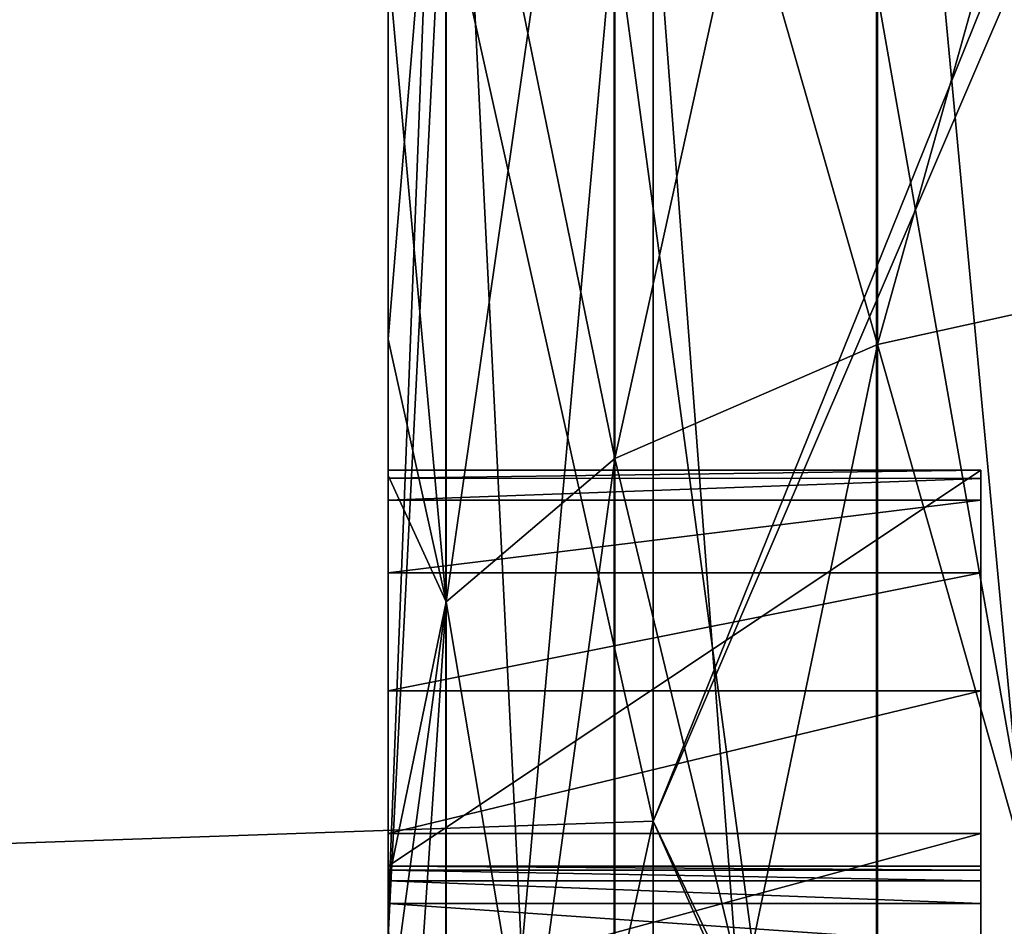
# Model space of a CAD drawing. Header units: millimetres. Extents: x -143 to 143, y -35 to 35.
# Tile 28 of 256: x -141.761 to -140.93, y 1.596 to 2.361. Entities that reach past the tile are written whole.
import ezdxf

# ---------------------------------------------------------------- set-up
doc = ezdxf.new("R2010")
doc.units = ezdxf.units.MM
doc.header["$LTSCALE"] = 65.185185
for name, color, linetype in [('1826', 7, 'CONTINUOUS'), ('1832', 7, 'CONTINUOUS'), ('1860', 7, 'CONTINUOUS'), ('1888', 7, 'CONTINUOUS'), ('1889', 7, 'CONTINUOUS'), ('1890', 7, 'CONTINUOUS'), ('1891', 7, 'CONTINUOUS'), ('1892', 7, 'CONTINUOUS'), ('1893', 7, 'CONTINUOUS'), ('1894', 7, 'CONTINUOUS'), ('1895', 7, 'CONTINUOUS'), ('2069', 7, 'CONTINUOUS'), ('2130', 7, 'CONTINUOUS'), ('2187', 7, 'CONTINUOUS'), ('2188', 7, 'CONTINUOUS'), ('2190', 7, 'CONTINUOUS')]:
    doc.layers.add(name, color=color, linetype=linetype)

msp = doc.modelspace()

# ---------------------------------------------------------------- linework, layer by layer
at = {"layer": '1826', "linetype": 'CONTINUOUS'}
for points in [[(-141.45, 2.51429, -3.111), (-141.45, 2.40902, 3.19321), (-141.45, 2.0913, -3.40976), (-141.45, 2.51429, -3.111)], [(-141.45, 2.40902, 3.19321), (-141.45, 1.97627, 3.4777), (-141.45, 2.0913, -3.40976), (-141.45, 2.40902, 3.19321)], [(-141.45, 2.0913, -3.40976), (-141.45, 1.97627, 3.4777), (-141.45, 1.63258, -3.65166), (-141.45, 2.0913, -3.40976)], [(-141.45, 1.97627, 3.4777), (-141.45, 1.50973, 3.70414), (-141.45, 1.63258, -3.65166), (-141.45, 1.97627, 3.4777)], [(-141.45, 1.63258, -3.65166), (-141.45, 1.50973, 3.70414), (-141.45, 1.14621, -3.83226), (-141.45, 1.63258, -3.65166)]]:
    msp.add_3dface(points, dxfattribs=at)
at = {"layer": '1832', "linetype": 'CONTINUOUS'}
for points in [[(-141.45, 3.19527, 17.20582), (-141.45, 1.60431, 17.42631), (-141.45, 3.1944, 13.67686), (-141.45, 3.19527, 17.20582)], [(-141.45, 3.1944, 13.67686), (-141.45, 1.60431, 17.42631), (-141.45, 3.01676, 13.62395), (-141.45, 3.1944, 13.67686)], [(-141.45, 3.01676, 13.62395), (-141.45, 1.60431, 17.42631), (-141.45, 2.88121, 13.56171), (-141.45, 3.01676, 13.62395)], [(-141.45, 1.58736, 8.85891), (-141.45, 3.01269, 8.48079), (-141.45, 1.64649, 11.5), (-141.45, 1.58736, 8.85891)], [(-141.45, 1.64649, 11.5), (-141.45, 3.01269, 8.48079), (-141.45, 1.98074, 11.5), (-141.45, 1.64649, 11.5)], [(-141.45, 1.98074, 11.5), (-141.45, 3.01269, 8.48079), (-141.45, 1.98074, 13.05983), (-141.45, 1.98074, 11.5)], [(-141.45, 1.98074, 13.05983), (-141.45, 3.01269, 8.48079), (-141.45, 2.41189, 11.98295), (-141.45, 1.98074, 13.05983)], [(-141.45, 2.88121, 13.56171), (-141.45, 1.60431, 17.42631), (-141.45, 2.76989, 13.49184), (-141.45, 2.88121, 13.56171)], [(-141.45, 2.76989, 13.49184), (-141.45, 1.60431, 17.42631), (-141.45, 2.68539, 13.42399), (-141.45, 2.76989, 13.49184)], [(-141.45, 2.68539, 13.42399), (-141.45, 1.60431, 17.42631), (-141.45, 2.61168, 13.34833), (-141.45, 2.68539, 13.42399)], [(-141.45, 2.61168, 13.34833), (-141.45, 1.60431, 17.42631), (-141.45, 2.53783, 13.26204), (-141.45, 2.61168, 13.34833)], [(-141.45, 2.53783, 13.26204), (-141.45, 1.60431, 17.42631), (-141.45, 2.44394, 12.3161), (-141.45, 2.53783, 13.26204)], [(-141.45, 2.44394, 12.3161), (-141.45, 1.60431, 17.42631), (-141.45, 2.41608, 12.21325), (-141.45, 2.44394, 12.3161)], [(-141.45, 2.41608, 12.21325), (-141.45, 1.60431, 17.42631), (-141.45, 2.40578, 12.0901), (-141.45, 2.41608, 12.21325)], [(-141.45, 2.40578, 12.0901), (-141.45, 1.98074, 13.05983), (-141.45, 2.41189, 11.98295), (-141.45, 2.40578, 12.0901)], [(-141.45, 1.60431, 17.42631), (-141.45, 1.97393, 13.17539), (-141.45, 2.40578, 12.0901), (-141.45, 1.60431, 17.42631)], [(-141.45, 1.97393, 13.17539), (-141.45, 1.98074, 13.05983), (-141.45, 2.40578, 12.0901), (-141.45, 1.97393, 13.17539)], [(-141.45, 1.97393, 13.17539), (-141.45, 1.60431, 17.42631), (-141.45, 1.95553, 13.27128), (-141.45, 1.97393, 13.17539)], [(-141.45, 1.95553, 13.27128), (-141.45, 1.60431, 17.42631), (-141.45, 1.89409, 13.41472), (-141.45, 1.95553, 13.27128)], [(-141.45, 1.89409, 13.41472), (-141.45, 1.60431, 17.42631), (-141.45, 1.79453, 13.53334), (-141.45, 1.89409, 13.41472)], [(-141.45, 1.79453, 13.53334), (-141.45, 1.60431, 17.42631), (-141.45, 1.67413, 13.61446), (-141.45, 1.79453, 13.53334)], [(-141.45, 1.67413, 13.61446), (-141.45, 1.60431, 17.42631), (-141.45, 1.53853, 13.67088), (-141.45, 1.67413, 13.61446)], [(-141.45, 1.61506, 13.16762), (-141.45, 1.58736, 8.85891), (-141.45, 1.64649, 11.5), (-141.45, 1.61506, 13.16762)], [(-141.45, 1.63411, 13.09285), (-141.45, 1.61506, 13.16762), (-141.45, 1.64649, 11.5), (-141.45, 1.63411, 13.09285)], [(-141.45, 1.64317, 13.01888), (-141.45, 1.63411, 13.09285), (-141.45, 1.64649, 11.5), (-141.45, 1.64317, 13.01888)], [(-141.45, 1.64649, 12.93604), (-141.45, 1.64317, 13.01888), (-141.45, 1.64649, 11.5), (-141.45, 1.64649, 12.93604)], [(-141.45, 1.58047, 13.24553), (-141.45, 1.58736, 8.85891), (-141.45, 1.61506, 13.16762), (-141.45, 1.58047, 13.24553)], [(-141.45, 1.60431, 17.42631), (-141.45, 0, 17.5), (-141.45, 1.53853, 13.67088), (-141.45, 1.60431, 17.42631)]]:
    msp.add_3dface(points, dxfattribs=at)
at = {"layer": '1860', "linetype": 'CONTINUOUS'}
for points in [[(-140.95, 1.79453, 13.53333), (-140.95, 1.67413, 13.61446), (-140.95, 1.98074, 11.5), (-140.95, 1.79453, 13.53333)], [(-140.95, 1.98074, 11.5), (-140.95, 1.67413, 13.61446), (-140.95, 1.64649, 12.93604), (-140.95, 1.98074, 11.5)], [(-140.95, 1.89409, 13.41472), (-140.95, 1.79453, 13.53333), (-140.95, 1.98074, 11.5), (-140.95, 1.89409, 13.41472)], [(-140.95, 1.95534, 13.27201), (-140.95, 1.89409, 13.41472), (-140.95, 1.98074, 11.5), (-140.95, 1.95534, 13.27201)], [(-140.95, 1.97387, 13.17585), (-140.95, 1.95534, 13.27201), (-140.95, 1.98074, 11.5), (-140.95, 1.97387, 13.17585)], [(-140.95, 1.98074, 13.05983), (-140.95, 1.97387, 13.17585), (-140.95, 1.98074, 11.5), (-140.95, 1.98074, 13.05983)], [(-140.95, 1.64649, 11.5), (-140.95, 1.98074, 11.5), (-140.95, 1.64649, 12.93604), (-140.95, 1.64649, 11.5)], [(-140.95, 1.67413, 13.61446), (-140.95, 1.53853, 13.67089), (-140.95, 1.63411, 13.09285), (-140.95, 1.67413, 13.61446)], [(-140.95, 1.64649, 12.93604), (-140.95, 1.67413, 13.61446), (-140.95, 1.64317, 13.01888), (-140.95, 1.64649, 12.93604)], [(-140.95, 1.64317, 13.01888), (-140.95, 1.67413, 13.61446), (-140.95, 1.63411, 13.09285), (-140.95, 1.64317, 13.01888)], [(-140.95, 1.63411, 13.09285), (-140.95, 1.53853, 13.67089), (-140.95, 1.61506, 13.16763), (-140.95, 1.63411, 13.09285)], [(-140.95, 1.61506, 13.16763), (-140.95, 1.53853, 13.67089), (-140.95, 1.58047, 13.24553), (-140.95, 1.61506, 13.16763)]]:
    msp.add_3dface(points, dxfattribs=at)
at = {"layer": '1888', "linetype": 'CONTINUOUS'}
for points in [[(-141.45, 1.67413, 13.61446), (-141.45, 1.53853, 13.67088), (-140.95, 1.67413, 13.61446), (-141.45, 1.67413, 13.61446)], [(-141.45, 1.53853, 13.67088), (-140.95, 1.53853, 13.67089), (-140.95, 1.67413, 13.61446), (-141.45, 1.53853, 13.67088)]]:
    msp.add_3dface(points, dxfattribs=at)
at = {"layer": '1889', "linetype": 'CONTINUOUS'}
for points in [[(-141.45, 1.89409, 13.41472), (-141.45, 1.79453, 13.53334), (-140.95, 1.89409, 13.41472), (-141.45, 1.89409, 13.41472)], [(-141.45, 1.79453, 13.53334), (-140.95, 1.79453, 13.53333), (-140.95, 1.89409, 13.41472), (-141.45, 1.79453, 13.53334)], [(-141.45, 1.79453, 13.53334), (-141.45, 1.67413, 13.61446), (-140.95, 1.79453, 13.53333), (-141.45, 1.79453, 13.53334)], [(-141.45, 1.67413, 13.61446), (-140.95, 1.67413, 13.61446), (-140.95, 1.79453, 13.53333), (-141.45, 1.67413, 13.61446)]]:
    msp.add_3dface(points, dxfattribs=at)
at = {"layer": '1890', "linetype": 'CONTINUOUS'}
for points in [[(-141.45, 1.98074, 13.05983), (-141.45, 1.97393, 13.17539), (-140.95, 1.98074, 13.05983), (-141.45, 1.98074, 13.05983)], [(-141.45, 1.97393, 13.17539), (-140.95, 1.97387, 13.17585), (-140.95, 1.98074, 13.05983), (-141.45, 1.97393, 13.17539)], [(-141.45, 1.97393, 13.17539), (-141.45, 1.95553, 13.27128), (-140.95, 1.97387, 13.17585), (-141.45, 1.97393, 13.17539)], [(-141.45, 1.95553, 13.27128), (-140.95, 1.95534, 13.27201), (-140.95, 1.97387, 13.17585), (-141.45, 1.95553, 13.27128)], [(-141.45, 1.95553, 13.27128), (-141.45, 1.89409, 13.41472), (-140.95, 1.95534, 13.27201), (-141.45, 1.95553, 13.27128)], [(-141.45, 1.89409, 13.41472), (-140.95, 1.89409, 13.41472), (-140.95, 1.95534, 13.27201), (-141.45, 1.89409, 13.41472)]]:
    msp.add_3dface(points, dxfattribs=at)
at = {"layer": '1891', "linetype": 'CONTINUOUS'}
for points in [[(-141.45, 1.98074, 11.5), (-141.45, 1.98074, 13.05983), (-140.95, 1.98074, 11.5), (-141.45, 1.98074, 11.5)], [(-141.45, 1.98074, 13.05983), (-140.95, 1.98074, 13.05983), (-140.95, 1.98074, 11.5), (-141.45, 1.98074, 13.05983)]]:
    msp.add_3dface(points, dxfattribs=at)
at = {"layer": '1892', "linetype": 'CONTINUOUS'}
for points in [[(-141.45, 1.64649, 11.5), (-141.45, 1.98074, 11.5), (-140.95, 1.98074, 11.5), (-141.45, 1.64649, 11.5)], [(-141.45, 1.64649, 11.5), (-140.95, 1.98074, 11.5), (-140.95, 1.64649, 11.5), (-141.45, 1.64649, 11.5)]]:
    msp.add_3dface(points, dxfattribs=at)
at = {"layer": '1893', "linetype": 'CONTINUOUS'}
for points in [[(-141.45, 1.64649, 12.93604), (-141.45, 1.64649, 11.5), (-140.95, 1.64649, 12.93604), (-141.45, 1.64649, 12.93604)], [(-141.45, 1.64649, 11.5), (-140.95, 1.64649, 11.5), (-140.95, 1.64649, 12.93604), (-141.45, 1.64649, 11.5)]]:
    msp.add_3dface(points, dxfattribs=at)
at = {"layer": '1894', "linetype": 'CONTINUOUS'}
for points in [[(-141.45, 1.64317, 13.01888), (-141.45, 1.64649, 12.93604), (-140.95, 1.64317, 13.01888), (-141.45, 1.64317, 13.01888)], [(-141.45, 1.64649, 12.93604), (-140.95, 1.64649, 12.93604), (-140.95, 1.64317, 13.01888), (-141.45, 1.64649, 12.93604)], [(-141.45, 1.63411, 13.09285), (-141.45, 1.64317, 13.01888), (-140.95, 1.63411, 13.09285), (-141.45, 1.63411, 13.09285)], [(-141.45, 1.64317, 13.01888), (-140.95, 1.64317, 13.01888), (-140.95, 1.63411, 13.09285), (-141.45, 1.64317, 13.01888)]]:
    msp.add_3dface(points, dxfattribs=at)
at = {"layer": '1895', "linetype": 'CONTINUOUS'}
for points in [[(-141.45, 1.61506, 13.16762), (-141.45, 1.63411, 13.09285), (-140.95, 1.61506, 13.16763), (-141.45, 1.61506, 13.16762)], [(-141.45, 1.63411, 13.09285), (-140.95, 1.63411, 13.09285), (-140.95, 1.61506, 13.16763), (-141.45, 1.63411, 13.09285)], [(-141.45, 1.58047, 13.24553), (-141.45, 1.61506, 13.16762), (-140.95, 1.58047, 13.24553), (-141.45, 1.58047, 13.24553)], [(-141.45, 1.61506, 13.16762), (-140.95, 1.61506, 13.16763), (-140.95, 1.58047, 13.24553), (-141.45, 1.61506, 13.16762)]]:
    msp.add_3dface(points, dxfattribs=at)
at = {"layer": '2069', "linetype": 'CONTINUOUS'}
for points in [[(-141.45, 1.60431, 17.42631), (-141.45, 3.19527, 17.20582), (-141.40135, 2.86125, 17.57676), (-141.45, 1.60431, 17.42631)], [(-140.75902, 3.04006, 18.19889), (-140.75902, 0, 18.45106), (-141.03804, 2.98918, 18.06317), (-140.75902, 3.04006, 18.19889)], [(-141.03804, 2.98918, 18.06317), (-141.03804, 0, 18.30883), (-141.25939, 2.92758, 17.84878), (-141.03804, 2.98918, 18.06317)], [(-141.03804, 2.98918, 18.06317), (-140.75902, 0, 18.45106), (-141.03804, 0, 18.30883), (-141.03804, 2.98918, 18.06317)], [(-141.25939, 2.92758, 17.84878), (-141.25939, 0, 18.08728), (-141.40135, 2.86125, 17.57676), (-141.25939, 2.92758, 17.84878)], [(-141.25939, 2.92758, 17.84878), (-141.03804, 0, 18.30883), (-141.25939, 0, 18.08728), (-141.25939, 2.92758, 17.84878)], [(-141.45, 1.60431, 17.42631), (-141.40135, 2.86125, 17.57676), (-141.40135, 0, 17.80812), (-141.45, 1.60431, 17.42631)], [(-141.40135, 2.86125, 17.57676), (-141.25939, 0, 18.08728), (-141.40135, 0, 17.80812), (-141.40135, 2.86125, 17.57676)], [(-141.45, 0, 17.5), (-141.45, 1.60431, 17.42631), (-141.40135, 0, 17.80812), (-141.45, 0, 17.5)]]:
    msp.add_3dface(points, dxfattribs=at)
at = {"layer": '2130', "linetype": 'CONTINUOUS'}
for points in [[(-141.45, 3.01269, 8.48079), (-141.45, 1.58736, 8.85891), (-141.40135, 2.54681, 8.31039), (-141.45, 3.01269, 8.48079)], [(-141.40135, 2.54681, 8.31039), (-141.45, 1.58736, 8.85891), (-141.40135, 0.86017, 8.64921), (-141.40135, 2.54681, 8.31039)], [(-141.40135, 2.54681, 8.31039), (-141.40135, 0.86017, 8.64921), (-141.25939, 2.44554, 8.04943), (-141.40135, 2.54681, 8.31039)], [(-141.25939, 2.44554, 8.04943), (-141.40135, 0.86017, 8.64921), (-141.25939, 0.82579, 8.3721), (-141.25939, 2.44554, 8.04943)], [(-141.25939, 2.44554, 8.04943), (-141.25939, 0.82579, 8.3721), (-141.03804, 0.80614, 8.1514), (-141.25939, 2.44554, 8.04943)], [(-141.03804, 2.38719, 7.83559), (-141.25939, 2.44554, 8.04943), (-141.03804, 0.80614, 8.1514), (-141.03804, 2.38719, 7.83559)], [(-141.03804, 2.38719, 7.83559), (-141.03804, 0.80614, 8.1514), (-140.75902, 0.80294, 8.00879), (-141.03804, 2.38719, 7.83559)], [(-140.75902, 2.37685, 7.69), (-141.03804, 2.38719, 7.83559), (-140.75902, 0.80294, 8.00879), (-140.75902, 2.37685, 7.69)]]:
    msp.add_3dface(points, dxfattribs=at)
at = {"layer": '2187', "linetype": 'CONTINUOUS'}
for points in [[(-140.75812, 2.14831, -4.46101), (-140.75812, 3.08711, -3.87112), (-141.03728, 2.08671, -4.33311), (-140.75812, 2.14831, -4.46101)], [(-141.03728, 2.08671, -4.33311), (-140.75812, 3.08711, -3.87112), (-141.03728, 2.9986, -3.76013), (-141.03728, 2.08671, -4.33311)], [(-140.75812, 3.08711, 3.87112), (-140.75812, 2.14831, 4.46101), (-141.03728, 2.9986, 3.76013), (-140.75812, 3.08711, 3.87112)], [(-141.03728, 2.08671, -4.33311), (-141.03728, 2.9986, -3.76013), (-141.25883, 1.99068, -4.13368), (-141.03728, 2.08671, -4.33311)], [(-141.25883, 1.99068, -4.13368), (-141.03728, 2.9986, -3.76013), (-141.25883, 2.8606, -3.58707), (-141.25883, 1.99068, -4.13368)], [(-141.03728, 2.9986, 3.76013), (-141.03728, 2.08671, 4.33311), (-141.25883, 2.8606, 3.58707), (-141.03728, 2.9986, 3.76013)], [(-141.03728, 2.9986, 3.76013), (-140.75812, 2.14831, 4.46101), (-141.03728, 2.08671, 4.33311), (-141.03728, 2.9986, 3.76013)], [(-141.40106, 2.68663, 3.36893), (-141.25883, 2.8606, 3.58707), (-141.25883, 1.99068, 4.13368), (-141.40106, 2.68663, 3.36893)], [(-141.40106, 2.68663, -3.36893), (-141.40106, 1.86961, -3.88229), (-141.25883, 2.8606, -3.58707), (-141.40106, 2.68663, -3.36893)], [(-141.40106, 1.86961, -3.88229), (-141.25883, 1.99068, -4.13368), (-141.25883, 2.8606, -3.58707), (-141.40106, 1.86961, -3.88229)], [(-141.25883, 2.8606, 3.58707), (-141.03728, 2.08671, 4.33311), (-141.25883, 1.99068, 4.13368), (-141.25883, 2.8606, 3.58707)], [(-141.40106, 1.86961, 3.88229), (-141.45, 2.40902, 3.19321), (-141.40106, 2.68663, 3.36893), (-141.40106, 1.86961, 3.88229)], [(-141.45, 2.51429, -3.111), (-141.45, 2.0913, -3.40976), (-141.40106, 2.68663, -3.36893), (-141.45, 2.51429, -3.111)], [(-141.40106, 2.68663, -3.36893), (-141.45, 2.0913, -3.40976), (-141.40106, 1.86961, -3.88229), (-141.40106, 2.68663, -3.36893)], [(-141.40106, 1.86961, 3.88229), (-141.40106, 2.68663, 3.36893), (-141.25883, 1.99068, 4.13368), (-141.40106, 1.86961, 3.88229)], [(-141.45, 1.97627, 3.4777), (-141.45, 2.40902, 3.19321), (-141.40106, 1.86961, 3.88229), (-141.45, 1.97627, 3.4777)], [(-140.75812, 1.10178, -4.82721), (-140.75812, 2.14831, -4.46101), (-141.03728, 1.07019, -4.6888), (-140.75812, 1.10178, -4.82721)], [(-141.03728, 1.07019, -4.6888), (-140.75812, 2.14831, -4.46101), (-141.03728, 2.08671, -4.33311), (-141.03728, 1.07019, -4.6888)], [(-140.75812, 2.14831, 4.46101), (-140.75812, 1.10178, 4.82721), (-141.03728, 2.08671, 4.33311), (-140.75812, 2.14831, 4.46101)], [(-141.45, 2.0913, -3.40976), (-141.45, 1.63258, -3.65166), (-141.40106, 1.86961, -3.88229), (-141.45, 2.0913, -3.40976)], [(-141.03728, 1.07019, -4.6888), (-141.03728, 2.08671, -4.33311), (-141.25883, 1.02093, -4.47301), (-141.03728, 1.07019, -4.6888)], [(-141.25883, 1.02093, -4.47301), (-141.03728, 2.08671, -4.33311), (-141.25883, 1.99068, -4.13368), (-141.25883, 1.02093, -4.47301)], [(-141.03728, 2.08671, 4.33311), (-141.03728, 1.07019, 4.6888), (-141.25883, 1.99068, 4.13368), (-141.03728, 2.08671, 4.33311)], [(-141.03728, 2.08671, 4.33311), (-140.75812, 1.10178, 4.82721), (-141.03728, 1.07019, 4.6888), (-141.03728, 2.08671, 4.33311)], [(-141.40106, 1.86961, 3.88229), (-141.25883, 1.99068, 4.13368), (-141.25883, 1.02093, 4.47301), (-141.40106, 1.86961, 3.88229)], [(-141.40106, 1.86961, -3.88229), (-141.40106, 0.95885, -4.20098), (-141.25883, 1.99068, -4.13368), (-141.40106, 1.86961, -3.88229)], [(-141.40106, 0.95885, -4.20098), (-141.25883, 1.02093, -4.47301), (-141.25883, 1.99068, -4.13368), (-141.40106, 0.95885, -4.20098)], [(-141.25883, 1.99068, 4.13368), (-141.03728, 1.07019, 4.6888), (-141.25883, 1.02093, 4.47301), (-141.25883, 1.99068, 4.13368)], [(-141.45, 1.50973, 3.70414), (-141.45, 1.97627, 3.4777), (-141.40106, 1.86961, 3.88229), (-141.45, 1.50973, 3.70414)], [(-141.40106, 0.95885, 4.20098), (-141.45, 1.50973, 3.70414), (-141.40106, 1.86961, 3.88229), (-141.40106, 0.95885, 4.20098)], [(-141.45, 1.63258, -3.65166), (-141.45, 1.14621, -3.83226), (-141.40106, 1.86961, -3.88229), (-141.45, 1.63258, -3.65166)], [(-141.40106, 1.86961, -3.88229), (-141.45, 1.14621, -3.83226), (-141.40106, 0.95885, -4.20098), (-141.40106, 1.86961, -3.88229)], [(-141.40106, 0.95885, 4.20098), (-141.40106, 1.86961, 3.88229), (-141.25883, 1.02093, 4.47301), (-141.40106, 0.95885, 4.20098)]]:
    msp.add_3dface(points, dxfattribs=at)
at = {"layer": '2188', "linetype": 'CONTINUOUS'}
for points in [[(-141.22646, 5.00736, -19.77361), (-141.22646, 1.68444, -20.32811), (-141.95068, 4.93369, -19.4827), (-141.22646, 5.00736, -19.77361)], [(-141.22646, 5.00736, -19.77361), (-140.45, 3.6113, -20.17941), (-141.22646, 1.68444, -20.32811), (-141.22646, 5.00736, -19.77361)], [(-141.95068, 4.93369, -19.4827), (-141.22646, 1.68444, -20.32811), (-141.95068, 1.65965, -20.02904), (-141.95068, 4.93369, -19.4827)], [(-140.45, 3.6113, -20.17941), (-140.45, 0.05886, -20.49992), (-141.22646, 1.68444, -20.32811), (-140.45, 3.6113, -20.17941)], [(-141.22646, 1.68444, -20.32811), (-141.22646, -1.68444, -20.32811), (-141.95068, 1.65965, -20.02904), (-141.22646, 1.68444, -20.32811)], [(-141.22646, 1.68444, -20.32811), (-140.45, 0.05886, -20.49992), (-141.22646, -1.68444, -20.32811), (-141.22646, 1.68444, -20.32811)], [(-141.95068, 1.65965, -20.02904), (-141.22646, -1.68444, -20.32811), (-141.95068, -1.65965, -20.02904), (-141.95068, 1.65965, -20.02904)]]:
    msp.add_3dface(points, dxfattribs=at)
at = {"layer": '2190', "linetype": 'CONTINUOUS'}
for points in [[(-141.22646, 1.68444, 20.32811), (-141.22646, 5.00736, 19.77361), (-141.95068, 1.65965, 20.02904), (-141.22646, 1.68444, 20.32811)], [(-141.95068, 1.65965, 20.02904), (-141.22646, 5.00736, 19.77361), (-141.95068, 4.93369, 19.4827), (-141.95068, 1.65965, 20.02904)], [(-141.22646, 1.68444, 20.32811), (-140.45, 3.49536, 20.19981), (-141.22646, 5.00736, 19.77361), (-141.22646, 1.68444, 20.32811)], [(-140.45, -0.05886, 20.49992), (-140.45, 3.49536, 20.19981), (-141.22646, 1.68444, 20.32811), (-140.45, -0.05886, 20.49992)], [(-141.22646, -1.68444, 20.32811), (-141.22646, 1.68444, 20.32811), (-141.95068, -1.65965, 20.02904), (-141.22646, -1.68444, 20.32811)], [(-141.95068, -1.65965, 20.02904), (-141.22646, 1.68444, 20.32811), (-141.95068, 1.65965, 20.02904), (-141.95068, -1.65965, 20.02904)], [(-141.22646, -1.68444, 20.32811), (-140.45, -0.05886, 20.49992), (-141.22646, 1.68444, 20.32811), (-141.22646, -1.68444, 20.32811)]]:
    msp.add_3dface(points, dxfattribs=at)

doc.saveas('drawing.dxf')
